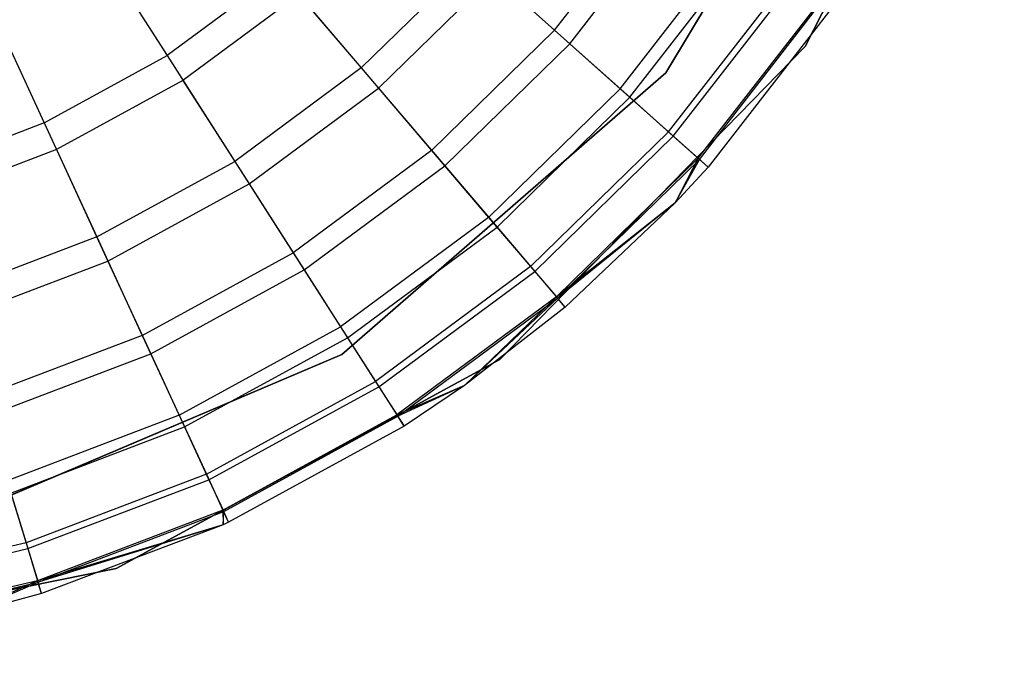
# Model space of a CAD drawing. Extents: x 0.4 to 40.3, y 0.4 to 40.3.
# Tile 211 of 243: x 37.376 to 37.706, y 29.615 to 29.828. Entities that reach past the tile are written whole.
import ezdxf

# ---------------------------------------------------------------- set-up
doc = ezdxf.new("R2010")
doc.units = 0
doc.header["$MEASUREMENT"] = 0
doc.layers.get('0').update_dxf_attribs({"color": 13, "linetype": 'CONTINUOUS'})

# ---------------------------------------------------------------- blocks, each defined once
blk = doc.blocks.new('ORTO-XII-B-11464-11465_ST0')
at = {"color": 0}
for p, q in [((37.63901, 29.81903, 10.00295), (37.70588, 29.9496, 10.00295)), ((37.70588, 29.9496, 3.31004), (37.63901, 29.81903, 3.31004)), ((37.63901, 29.81903, 10.00295), (37.70588, 29.9496, 10.00295)), ((37.70588, 29.9496, 3.31004), (37.63901, 29.81903, 3.31004)), ((37.66647, 29.93376, 10.00295), (37.5923, 29.8102, 10.00295)), ((37.5923, 29.8102, 3.31004), (37.66647, 29.93376, 3.31004)), ((37.5923, 29.8102, 3.31004), (37.66647, 29.93376, 3.31004)), ((37.66647, 29.93376, 10.00295), (37.5923, 29.8102, 10.00295)), ((37.55498, 29.82451, 12.08659), (37.59039, 29.87011, 12.08659)), ((37.55498, 29.82451, 12.08659), (37.59039, 29.87011, 12.08659)), ((37.56007, 29.81997, 10.0086), (37.59605, 29.86631, 10.0086)), ((37.56007, 29.81997, 10.0086), (37.59605, 29.86631, 10.0086)), ((37.39982, 29.85525, 12.17426), (37.42496, 29.81596, 12.15251)), ((37.39982, 29.85525, 12.17426), (37.42496, 29.81596, 12.15251)), ((37.57701, 29.80485, 12.04443), (37.6149, 29.85364, 12.04443)), ((37.57701, 29.80485, 12.04443), (37.6149, 29.85364, 12.04443)), ((37.58025, 29.80197, 10.08321), (37.61849, 29.85122, 10.08321)), ((37.58025, 29.80197, 10.08321), (37.61849, 29.85122, 10.08321)), ((37.52783, 29.84874, 12.12299), (37.49009, 29.81185, 12.12299)), ((37.52783, 29.84874, 12.12299), (37.49009, 29.81185, 12.12299)), ((37.52783, 29.84874, 12.12299), (37.55498, 29.82451, 12.08659)), ((37.52783, 29.84874, 12.12299), (37.55498, 29.82451, 12.08659)), ((37.46274, 29.84394, 12.15251), (37.42496, 29.81596, 12.15251)), ((37.46274, 29.84394, 12.15251), (37.42496, 29.81596, 12.15251)), ((37.46274, 29.84394, 12.15251), (37.49009, 29.81185, 12.12299)), ((37.46274, 29.84394, 12.15251), (37.49009, 29.81185, 12.12299)), ((37.49587, 29.80506, 9.93704), (37.53448, 29.8428, 9.93704)), ((37.49587, 29.80506, 9.93704), (37.53448, 29.8428, 9.93704)), ((37.53448, 29.8428, 9.93704), (37.56007, 29.81997, 10.0086)), ((37.53448, 29.8428, 9.93704), (37.56007, 29.81997, 10.0086)), ((37.59324, 29.79037, 11.99778), (37.63295, 29.84151, 11.99778)), ((37.59324, 29.79037, 11.99778), (37.63295, 29.84151, 11.99778)), ((37.5948, 29.78898, 10.16013), (37.63468, 29.84034, 10.16013)), ((37.5948, 29.78898, 10.16013), (37.63468, 29.84034, 10.16013)), ((37.46913, 29.83645, 9.86923), (37.43026, 29.80767, 9.86923)), ((37.46913, 29.83645, 9.86923), (37.43026, 29.80767, 9.86923)), ((37.46913, 29.83645, 9.86923), (37.49587, 29.80506, 9.93704)), ((37.46913, 29.83645, 9.86923), (37.49587, 29.80506, 9.93704)), ((37.36416, 29.83573, 12.17426), (37.38372, 29.79338, 12.15251)), ((37.36416, 29.83573, 12.17426), (37.38372, 29.79338, 12.15251)), ((37.60319, 29.7815, 11.94807), (37.644, 29.83407, 11.94807)), ((37.60319, 29.7815, 11.94807), (37.644, 29.83407, 11.94807)), ((37.60359, 29.78114, 10.23861), (37.64445, 29.83377, 10.23861)), ((37.60359, 29.78114, 10.23861), (37.64445, 29.83377, 10.23861)), ((37.64772, 29.83157, 10.31787), (37.60653, 29.77852, 10.31787)), ((37.64772, 29.83157, 11.89679), (37.60653, 29.77852, 11.89679)), ((37.64772, 29.83157, 10.31787), (37.60653, 29.77852, 10.31787)), ((37.64772, 29.83157, 11.89679), (37.60653, 29.77852, 11.89679)), ((37.55498, 29.82451, 12.08659), (37.51369, 29.78415, 12.08659)), ((37.55498, 29.82451, 12.08659), (37.51369, 29.78415, 12.08659)), ((37.55498, 29.82451, 12.08659), (37.57701, 29.80485, 12.04443)), ((37.55498, 29.82451, 12.08659), (37.57701, 29.80485, 12.04443)), ((37.51812, 29.77896, 10.0086), (37.56007, 29.81997, 10.0086)), ((37.51812, 29.77896, 10.0086), (37.56007, 29.81997, 10.0086)), ((37.56007, 29.81997, 10.0086), (37.58025, 29.80197, 10.08321)), ((37.56007, 29.81997, 10.0086), (37.58025, 29.80197, 10.08321)), ((37.53662, 29.71397, 10.00295), (37.63901, 29.81903, 10.00295)), ((37.63901, 29.81903, 3.31004), (37.53662, 29.71397, 3.31004)), ((37.53662, 29.71397, 10.00295), (37.63901, 29.81903, 10.00295)), ((37.63901, 29.81903, 3.31004), (37.53662, 29.71397, 3.31004)), ((37.63901, 29.81903, 10.00295), (37.63901, 29.81903, 3.31004)), ((37.63901, 29.81903, 10.00295), (37.63901, 29.81903, 3.31004)), ((37.38372, 29.79338, 12.15251), (37.42496, 29.81596, 12.15251)), ((37.38372, 29.79338, 12.15251), (37.42496, 29.81596, 12.15251)), ((37.42496, 29.81596, 12.15251), (37.44768, 29.78044, 12.12299)), ((37.42496, 29.81596, 12.15251), (37.44768, 29.78044, 12.12299)), ((37.49009, 29.81185, 12.12299), (37.44768, 29.78044, 12.12299)), ((37.49009, 29.81185, 12.12299), (37.44768, 29.78044, 12.12299)), ((37.5923, 29.8102, 10.00295), (37.48357, 29.71561, 10.00295)), ((37.48357, 29.71561, 3.31004), (37.5923, 29.8102, 3.31004)), ((37.48357, 29.71561, 3.31004), (37.5923, 29.8102, 3.31004)), ((37.5923, 29.8102, 10.00295), (37.48357, 29.71561, 10.00295)), ((37.49009, 29.81185, 12.12299), (37.51369, 29.78415, 12.08659)), ((37.49009, 29.81185, 12.12299), (37.51369, 29.78415, 12.08659)), ((37.5923, 29.8102, 3.31004), (37.5923, 29.8102, 10.00295)), ((37.5923, 29.8102, 3.31004), (37.5923, 29.8102, 10.00295)), ((37.43026, 29.80767, 9.86923), (37.38784, 29.78444, 9.86923)), ((37.43026, 29.80767, 9.86923), (37.38784, 29.78444, 9.86923)), ((37.43026, 29.80767, 9.86923), (37.45248, 29.77293, 9.93704)), ((37.43026, 29.80767, 9.86923), (37.45248, 29.77293, 9.93704)), ((37.45248, 29.77293, 9.93704), (37.49587, 29.80506, 9.93704)), ((37.45248, 29.77293, 9.93704), (37.49587, 29.80506, 9.93704)), ((37.49587, 29.80506, 9.93704), (37.51812, 29.77896, 10.0086)), ((37.49587, 29.80506, 9.93704), (37.51812, 29.77896, 10.0086)), ((37.57701, 29.80485, 12.04443), (37.53284, 29.76167, 12.04443)), ((37.57701, 29.80485, 12.04443), (37.53284, 29.76167, 12.04443)), ((37.57701, 29.80485, 12.04443), (37.59324, 29.79037, 11.99778)), ((37.57701, 29.80485, 12.04443), (37.59324, 29.79037, 11.99778)), ((37.53566, 29.75838, 10.08321), (37.58025, 29.80197, 10.08321)), ((37.53566, 29.75838, 10.08321), (37.58025, 29.80197, 10.08321)), ((37.58025, 29.80197, 10.08321), (37.5948, 29.78898, 10.16013)), ((37.58025, 29.80197, 10.08321), (37.5948, 29.78898, 10.16013)), ((37.38372, 29.79338, 12.15251), (37.33979, 29.77663, 12.15251)), ((37.38372, 29.79338, 12.15251), (37.33979, 29.77663, 12.15251)), ((37.38372, 29.79338, 12.15251), (37.40139, 29.7551, 12.12299)), ((37.38372, 29.79338, 12.15251), (37.40139, 29.7551, 12.12299)), ((37.59324, 29.79037, 11.99778), (37.54695, 29.74512, 11.99778)), ((37.59324, 29.79037, 11.99778), (37.54695, 29.74512, 11.99778)), ((37.59324, 29.79037, 11.99778), (37.60319, 29.7815, 11.94807)), ((37.59324, 29.79037, 11.99778), (37.60319, 29.7815, 11.94807)), ((37.5483, 29.74353, 10.16013), (37.5948, 29.78898, 10.16013)), ((37.5483, 29.74353, 10.16013), (37.5948, 29.78898, 10.16013)), ((37.5948, 29.78898, 10.16013), (37.60359, 29.78114, 10.23861)), ((37.5948, 29.78898, 10.16013), (37.60359, 29.78114, 10.23861)), ((37.38784, 29.78444, 9.86923), (37.34265, 29.76722, 9.86923)), ((37.38784, 29.78444, 9.86923), (37.34265, 29.76722, 9.86923)), ((37.38784, 29.78444, 9.86923), (37.40513, 29.74701, 9.93704)), ((37.38784, 29.78444, 9.86923), (37.40513, 29.74701, 9.93704)), ((37.51369, 29.78415, 12.08659), (37.46729, 29.74978, 12.08659)), ((37.51369, 29.78415, 12.08659), (37.46729, 29.74978, 12.08659)), ((37.51369, 29.78415, 12.08659), (37.53284, 29.76167, 12.04443)), ((37.51369, 29.78415, 12.08659), (37.53284, 29.76167, 12.04443)), ((37.40139, 29.7551, 12.12299), (37.44768, 29.78044, 12.12299)), ((37.40139, 29.7551, 12.12299), (37.44768, 29.78044, 12.12299)), ((37.44768, 29.78044, 12.12299), (37.46729, 29.74978, 12.08659)), ((37.44768, 29.78044, 12.12299), (37.46729, 29.74978, 12.08659)), ((37.60319, 29.7815, 11.94807), (37.55559, 29.73498, 11.94807)), ((37.60319, 29.7815, 11.94807), (37.55559, 29.73498, 11.94807)), ((37.55595, 29.73456, 10.23861), (37.60359, 29.78114, 10.23861)), ((37.55595, 29.73456, 10.23861), (37.60359, 29.78114, 10.23861)), ((37.60319, 29.7815, 11.94807), (37.59548, 29.76654, 11.89679)), ((37.60319, 29.7815, 11.94807), (37.59548, 29.76654, 11.89679)), ((37.59548, 29.76654, 10.31787), (37.60359, 29.78114, 10.23861)), ((37.59548, 29.76654, 10.31787), (37.60359, 29.78114, 10.23861)), ((37.60653, 29.77852, 11.89679), (37.60319, 29.7815, 11.94807)), ((37.60653, 29.77852, 11.89679), (37.60319, 29.7815, 11.94807)), ((37.60653, 29.77852, 10.31787), (37.60359, 29.78114, 10.23861)), ((37.60653, 29.77852, 10.31787), (37.60359, 29.78114, 10.23861)), ((37.47097, 29.74404, 10.0086), (37.51812, 29.77896, 10.0086)), ((37.47097, 29.74404, 10.0086), (37.51812, 29.77896, 10.0086)), ((37.51812, 29.77896, 10.0086), (37.53566, 29.75838, 10.08321)), ((37.51812, 29.77896, 10.0086), (37.53566, 29.75838, 10.08321)), ((37.60653, 29.77852, 10.31787), (37.59548, 29.76654, 10.31787)), ((37.60653, 29.77852, 11.89679), (37.59548, 29.76654, 11.89679)), ((37.60653, 29.77852, 10.31787), (37.59548, 29.76654, 10.31787)), ((37.60653, 29.77852, 11.89679), (37.59548, 29.76654, 11.89679)), ((37.60653, 29.77852, 11.89679), (37.60653, 29.77852, 10.31787)), ((37.60653, 29.77852, 11.89679), (37.60653, 29.77852, 10.31787)), ((37.40513, 29.74701, 9.93704), (37.45248, 29.77293, 9.93704)), ((37.40513, 29.74701, 9.93704), (37.45248, 29.77293, 9.93704)), ((37.45248, 29.77293, 9.93704), (37.47097, 29.74404, 10.0086)), ((37.45248, 29.77293, 9.93704), (37.47097, 29.74404, 10.0086)), ((37.59548, 29.76654, 11.89679), (37.55559, 29.73498, 11.94807)), ((37.59548, 29.76654, 11.89679), (37.55559, 29.73498, 11.94807)), ((37.59548, 29.76654, 10.31787), (37.55595, 29.73456, 10.23861)), ((37.59548, 29.76654, 10.31787), (37.55595, 29.73456, 10.23861)), ((37.59548, 29.76654, 10.31787), (37.5585, 29.73157, 10.31787)), ((37.59548, 29.76654, 11.89679), (37.5585, 29.73157, 11.89679)), ((37.59548, 29.76654, 10.31787), (37.5585, 29.73157, 10.31787)), ((37.59548, 29.76654, 11.89679), (37.5585, 29.73157, 11.89679)), ((37.59548, 29.76654, 11.89679), (37.59548, 29.76654, 10.31787)), ((37.59548, 29.76654, 11.89679), (37.59548, 29.76654, 10.31787)), ((37.53284, 29.76167, 12.04443), (37.4832, 29.72492, 12.04443)), ((37.53284, 29.76167, 12.04443), (37.4832, 29.72492, 12.04443)), ((37.53284, 29.76167, 12.04443), (37.54695, 29.74512, 11.99778)), ((37.53284, 29.76167, 12.04443), (37.54695, 29.74512, 11.99778)), ((37.48554, 29.72126, 10.08321), (37.53566, 29.75838, 10.08321)), ((37.48554, 29.72126, 10.08321), (37.53566, 29.75838, 10.08321)), ((37.53566, 29.75838, 10.08321), (37.5483, 29.74353, 10.16013)), ((37.53566, 29.75838, 10.08321), (37.5483, 29.74353, 10.16013)), ((37.40139, 29.7551, 12.12299), (37.35208, 29.7363, 12.12299)), ((37.40139, 29.7551, 12.12299), (37.35208, 29.7363, 12.12299)), ((37.40139, 29.7551, 12.12299), (37.41665, 29.72206, 12.08659)), ((37.40139, 29.7551, 12.12299), (37.41665, 29.72206, 12.08659)), ((37.35468, 29.72778, 9.93704), (37.40513, 29.74701, 9.93704)), ((37.35468, 29.72778, 9.93704), (37.40513, 29.74701, 9.93704)), ((37.40513, 29.74701, 9.93704), (37.41951, 29.71587, 10.0086)), ((37.40513, 29.74701, 9.93704), (37.41951, 29.71587, 10.0086)), ((37.41665, 29.72206, 12.08659), (37.46729, 29.74978, 12.08659)), ((37.41665, 29.72206, 12.08659), (37.46729, 29.74978, 12.08659)), ((37.46729, 29.74978, 12.08659), (37.4832, 29.72492, 12.04443)), ((37.46729, 29.74978, 12.08659), (37.4832, 29.72492, 12.04443)), ((37.41951, 29.71587, 10.0086), (37.47097, 29.74404, 10.0086)), ((37.41951, 29.71587, 10.0086), (37.47097, 29.74404, 10.0086)), ((37.47097, 29.74404, 10.0086), (37.48554, 29.72126, 10.08321)), ((37.47097, 29.74404, 10.0086), (37.48554, 29.72126, 10.08321)), ((37.54695, 29.74512, 11.99778), (37.49492, 29.70659, 11.99778)), ((37.54695, 29.74512, 11.99778), (37.49492, 29.70659, 11.99778)), ((37.54695, 29.74512, 11.99778), (37.55559, 29.73498, 11.94807)), ((37.54695, 29.74512, 11.99778), (37.55559, 29.73498, 11.94807)), ((37.49605, 29.70483, 10.16013), (37.5483, 29.74353, 10.16013)), ((37.49605, 29.70483, 10.16013), (37.5483, 29.74353, 10.16013)), ((37.5483, 29.74353, 10.16013), (37.55595, 29.73456, 10.23861)), ((37.5483, 29.74353, 10.16013), (37.55595, 29.73456, 10.23861)), ((37.55559, 29.73498, 11.94807), (37.5021, 29.69537, 11.94807)), ((37.55559, 29.73498, 11.94807), (37.5021, 29.69537, 11.94807)), ((37.5024, 29.69491, 10.23861), (37.55595, 29.73456, 10.23861)), ((37.5024, 29.69491, 10.23861), (37.55595, 29.73456, 10.23861)), ((37.55559, 29.73498, 11.94807), (37.52478, 29.70527, 11.89679)), ((37.55559, 29.73498, 11.94807), (37.52478, 29.70527, 11.89679)), ((37.52478, 29.70527, 10.31787), (37.55595, 29.73456, 10.23861)), ((37.52478, 29.70527, 10.31787), (37.55595, 29.73456, 10.23861)), ((37.5585, 29.73157, 11.89679), (37.55559, 29.73498, 11.94807)), ((37.5585, 29.73157, 11.89679), (37.55559, 29.73498, 11.94807)), ((37.5585, 29.73157, 10.31787), (37.55595, 29.73456, 10.23861)), ((37.5585, 29.73157, 10.31787), (37.55595, 29.73456, 10.23861)), ((37.5585, 29.73157, 10.31787), (37.52478, 29.70527, 10.31787)), ((37.5585, 29.73157, 11.89679), (37.52478, 29.70527, 11.89679)), ((37.5585, 29.73157, 10.31787), (37.52478, 29.70527, 10.31787)), ((37.5585, 29.73157, 11.89679), (37.52478, 29.70527, 11.89679)), ((37.5585, 29.73157, 11.89679), (37.5585, 29.73157, 10.31787)), ((37.5585, 29.73157, 11.89679), (37.5585, 29.73157, 10.31787)), ((37.42902, 29.69526, 12.04443), (37.4832, 29.72492, 12.04443)), ((37.42902, 29.69526, 12.04443), (37.4832, 29.72492, 12.04443)), ((37.4832, 29.72492, 12.04443), (37.49492, 29.70659, 11.99778)), ((37.4832, 29.72492, 12.04443), (37.49492, 29.70659, 11.99778)), ((37.41665, 29.72206, 12.08659), (37.36269, 29.70149, 12.08659)), ((37.41665, 29.72206, 12.08659), (37.36269, 29.70149, 12.08659)), ((37.41665, 29.72206, 12.08659), (37.42902, 29.69526, 12.04443)), ((37.41665, 29.72206, 12.08659), (37.42902, 29.69526, 12.04443)), ((37.43084, 29.69132, 10.08321), (37.48554, 29.72126, 10.08321)), ((37.43084, 29.69132, 10.08321), (37.48554, 29.72126, 10.08321)), ((37.48554, 29.72126, 10.08321), (37.49605, 29.70483, 10.16013)), ((37.48554, 29.72126, 10.08321), (37.49605, 29.70483, 10.16013)), ((37.48357, 29.71561, 10.00295), (37.35093, 29.65924, 10.00295)), ((37.35093, 29.65924, 3.31004), (37.48357, 29.71561, 3.31004)), ((37.35093, 29.65924, 3.31004), (37.48357, 29.71561, 3.31004)), ((37.48357, 29.71561, 10.00295), (37.35093, 29.65924, 10.00295)), ((37.36468, 29.69497, 10.0086), (37.41951, 29.71587, 10.0086)), ((37.36468, 29.69497, 10.0086), (37.41951, 29.71587, 10.0086)), ((37.40782, 29.64376, 10.00295), (37.53662, 29.71397, 10.00295)), ((37.53662, 29.71397, 3.31004), (37.40782, 29.64376, 3.31004)), ((37.40782, 29.64376, 10.00295), (37.53662, 29.71397, 10.00295)), ((37.53662, 29.71397, 3.31004), (37.40782, 29.64376, 3.31004)), ((37.41951, 29.71587, 10.0086), (37.43084, 29.69132, 10.08321)), ((37.41951, 29.71587, 10.0086), (37.43084, 29.69132, 10.08321)), ((37.48357, 29.71561, 3.31004), (37.48357, 29.71561, 10.00295)), ((37.48357, 29.71561, 3.31004), (37.48357, 29.71561, 10.00295)), ((37.53662, 29.71397, 10.00295), (37.53662, 29.71397, 3.31004)), ((37.53662, 29.71397, 10.00295), (37.53662, 29.71397, 3.31004)), ((37.43814, 29.67551, 11.99778), (37.49492, 29.70659, 11.99778)), ((37.43814, 29.67551, 11.99778), (37.49492, 29.70659, 11.99778)), ((37.43902, 29.67361, 10.16013), (37.49605, 29.70483, 10.16013)), ((37.43902, 29.67361, 10.16013), (37.49605, 29.70483, 10.16013)), ((37.49492, 29.70659, 11.99778), (37.5021, 29.69537, 11.94807)), ((37.49492, 29.70659, 11.99778), (37.5021, 29.69537, 11.94807)), ((37.49605, 29.70483, 10.16013), (37.5024, 29.69491, 10.23861)), ((37.49605, 29.70483, 10.16013), (37.5024, 29.69491, 10.23861)), ((37.52478, 29.70527, 11.89679), (37.5021, 29.69537, 11.94807)), ((37.52478, 29.70527, 11.89679), (37.5021, 29.69537, 11.94807)), ((37.52478, 29.70527, 10.31787), (37.5024, 29.69491, 10.23861)), ((37.52478, 29.70527, 10.31787), (37.5024, 29.69491, 10.23861)), ((37.52478, 29.70527, 10.31787), (37.50452, 29.69159, 10.31787)), ((37.52478, 29.70527, 11.89679), (37.50452, 29.69159, 11.89679)), ((37.52478, 29.70527, 10.31787), (37.50452, 29.69159, 10.31787)), ((37.52478, 29.70527, 11.89679), (37.50452, 29.69159, 11.89679)), ((37.52478, 29.70527, 11.89679), (37.52478, 29.70527, 10.31787)), ((37.52478, 29.70527, 11.89679), (37.52478, 29.70527, 10.31787)), ((37.42902, 29.69526, 12.04443), (37.3713, 29.67325, 12.04443)), ((37.42902, 29.69526, 12.04443), (37.3713, 29.67325, 12.04443)), ((37.42902, 29.69526, 12.04443), (37.43814, 29.67551, 11.99778)), ((37.42902, 29.69526, 12.04443), (37.43814, 29.67551, 11.99778)), ((37.44372, 29.66341, 11.94807), (37.5021, 29.69537, 11.94807)), ((37.44372, 29.66341, 11.94807), (37.5021, 29.69537, 11.94807)), ((37.44395, 29.66292, 10.23861), (37.5024, 29.69491, 10.23861)), ((37.44395, 29.66292, 10.23861), (37.5024, 29.69491, 10.23861)), ((37.5021, 29.69537, 11.94807), (37.50452, 29.69159, 11.89679)), ((37.5021, 29.69537, 11.94807), (37.50452, 29.69159, 11.89679)), ((37.50452, 29.69159, 10.31787), (37.5024, 29.69491, 10.23861)), ((37.50452, 29.69159, 10.31787), (37.5024, 29.69491, 10.23861)), ((37.37257, 29.66911, 10.08321), (37.43084, 29.69132, 10.08321)), ((37.37257, 29.66911, 10.08321), (37.43084, 29.69132, 10.08321)), ((37.43084, 29.69132, 10.08321), (37.43902, 29.67361, 10.16013)), ((37.43084, 29.69132, 10.08321), (37.43902, 29.67361, 10.16013)), ((37.50452, 29.69159, 10.31787), (37.4456, 29.65934, 10.31787)), ((37.50452, 29.69159, 11.89679), (37.4456, 29.65934, 11.89679)), ((37.50452, 29.69159, 10.31787), (37.4456, 29.65934, 10.31787)), ((37.50452, 29.69159, 11.89679), (37.4456, 29.65934, 11.89679)), ((37.50452, 29.69159, 11.89679), (37.50452, 29.69159, 10.31787)), ((37.50452, 29.69159, 11.89679), (37.50452, 29.69159, 10.31787)), ((37.43814, 29.67551, 11.99778), (37.37765, 29.65245, 11.99778)), ((37.43814, 29.67551, 11.99778), (37.37765, 29.65245, 11.99778)), ((37.43814, 29.67551, 11.99778), (37.44372, 29.66341, 11.94807)), ((37.43814, 29.67551, 11.99778), (37.44372, 29.66341, 11.94807)), ((37.3713, 29.67325, 12.04443), (37.37765, 29.65245, 11.99778)), ((37.3713, 29.67325, 12.04443), (37.37765, 29.65245, 11.99778)), ((37.37826, 29.65045, 10.16013), (37.43902, 29.67361, 10.16013)), ((37.37826, 29.65045, 10.16013), (37.43902, 29.67361, 10.16013)), ((37.43902, 29.67361, 10.16013), (37.44395, 29.66292, 10.23861)), ((37.43902, 29.67361, 10.16013), (37.44395, 29.66292, 10.23861)), ((37.37257, 29.66911, 10.08321), (37.37826, 29.65045, 10.16013)), ((37.37257, 29.66911, 10.08321), (37.37826, 29.65045, 10.16013)), ((37.44372, 29.66341, 11.94807), (37.38153, 29.6397, 11.94807)), ((37.44372, 29.66341, 11.94807), (37.38153, 29.6397, 11.94807)), ((37.38169, 29.63918, 10.23861), (37.44395, 29.66292, 10.23861)), ((37.38169, 29.63918, 10.23861), (37.44395, 29.66292, 10.23861)), ((37.4456, 29.65934, 11.89679), (37.44372, 29.66341, 11.94807)), ((37.44372, 29.66341, 11.94807), (37.44375, 29.65849, 11.89679)), ((37.4456, 29.65934, 11.89679), (37.44372, 29.66341, 11.94807)), ((37.44372, 29.66341, 11.94807), (37.44375, 29.65849, 11.89679)), ((37.44375, 29.65849, 10.31787), (37.44395, 29.66292, 10.23861)), ((37.44375, 29.65849, 10.31787), (37.44395, 29.66292, 10.23861)), ((37.4456, 29.65934, 10.31787), (37.44395, 29.66292, 10.23861)), ((37.4456, 29.65934, 10.31787), (37.44395, 29.66292, 10.23861)), ((37.44375, 29.65849, 11.89679), (37.38153, 29.6397, 11.94807)), ((37.44375, 29.65849, 11.89679), (37.38153, 29.6397, 11.94807)), ((37.44375, 29.65849, 10.31787), (37.38169, 29.63918, 10.23861)), ((37.44375, 29.65849, 10.31787), (37.38169, 29.63918, 10.23861)), ((37.44375, 29.65849, 10.31787), (37.38284, 29.63541, 10.31787)), ((37.44375, 29.65849, 11.89679), (37.38284, 29.63541, 11.89679)), ((37.44375, 29.65849, 10.31787), (37.38284, 29.63541, 10.31787)), ((37.44375, 29.65849, 11.89679), (37.38284, 29.63541, 11.89679)), ((37.4456, 29.65934, 10.31787), (37.44375, 29.65849, 10.31787)), ((37.4456, 29.65934, 11.89679), (37.44375, 29.65849, 11.89679)), ((37.4456, 29.65934, 10.31787), (37.44375, 29.65849, 10.31787)), ((37.4456, 29.65934, 11.89679), (37.44375, 29.65849, 11.89679)), ((37.44375, 29.65849, 11.89679), (37.44375, 29.65849, 10.31787)), ((37.44375, 29.65849, 11.89679), (37.44375, 29.65849, 10.31787)), ((37.4456, 29.65934, 11.89679), (37.4456, 29.65934, 10.31787)), ((37.4456, 29.65934, 11.89679), (37.4456, 29.65934, 10.31787)), ((37.37765, 29.65245, 11.99778), (37.31458, 29.63784, 11.99778)), ((37.37765, 29.65245, 11.99778), (37.31458, 29.63784, 11.99778)), ((37.37765, 29.65245, 11.99778), (37.38153, 29.6397, 11.94807)), ((37.37765, 29.65245, 11.99778), (37.38153, 29.6397, 11.94807)), ((37.31491, 29.63577, 10.16013), (37.37826, 29.65045, 10.16013)), ((37.31491, 29.63577, 10.16013), (37.37826, 29.65045, 10.16013)), ((37.37826, 29.65045, 10.16013), (37.38169, 29.63918, 10.23861)), ((37.37826, 29.65045, 10.16013), (37.38169, 29.63918, 10.23861)), ((37.26404, 29.61464, 10.00295), (37.40782, 29.64376, 10.00295)), ((37.40782, 29.64376, 3.31004), (37.26404, 29.61464, 3.31004)), ((37.26404, 29.61464, 10.00295), (37.40782, 29.64376, 10.00295)), ((37.40782, 29.64376, 3.31004), (37.26404, 29.61464, 3.31004)), ((37.40782, 29.64376, 10.00295), (37.40782, 29.64376, 3.31004)), ((37.40782, 29.64376, 10.00295), (37.40782, 29.64376, 3.31004)), ((37.38153, 29.6397, 11.94807), (37.3167, 29.62468, 11.94807)), ((37.38153, 29.6397, 11.94807), (37.3167, 29.62468, 11.94807)), ((37.31678, 29.62414, 10.23861), (37.38169, 29.63918, 10.23861)), ((37.31678, 29.62414, 10.23861), (37.38169, 29.63918, 10.23861)), ((37.38153, 29.6397, 11.94807), (37.35534, 29.62789, 11.89679)), ((37.38153, 29.6397, 11.94807), (37.35534, 29.62789, 11.89679)), ((37.35534, 29.62789, 10.31787), (37.38169, 29.63918, 10.23861)), ((37.35534, 29.62789, 10.31787), (37.38169, 29.63918, 10.23861)), ((37.38284, 29.63541, 11.89679), (37.38153, 29.6397, 11.94807)), ((37.38284, 29.63541, 11.89679), (37.38153, 29.6397, 11.94807)), ((37.38284, 29.63541, 10.31787), (37.38169, 29.63918, 10.23861)), ((37.38284, 29.63541, 10.31787), (37.38169, 29.63918, 10.23861)), ((37.38284, 29.63541, 10.31787), (37.35534, 29.62789, 10.31787)), ((37.38284, 29.63541, 11.89679), (37.35534, 29.62789, 11.89679)), ((37.38284, 29.63541, 10.31787), (37.35534, 29.62789, 10.31787)), ((37.38284, 29.63541, 11.89679), (37.35534, 29.62789, 11.89679)), ((37.38284, 29.63541, 11.89679), (37.38284, 29.63541, 10.31787)), ((37.38284, 29.63541, 11.89679), (37.38284, 29.63541, 10.31787))]:
    blk.add_line(p, q, dxfattribs=at)

msp = doc.modelspace()

# ---------------------------------------------------------------- block references
at = {"color": 0}
msp.add_blockref('ORTO-XII-B-11464-11465_ST0', (0, 0), dxfattribs=at)

doc.saveas('drawing.dxf')
